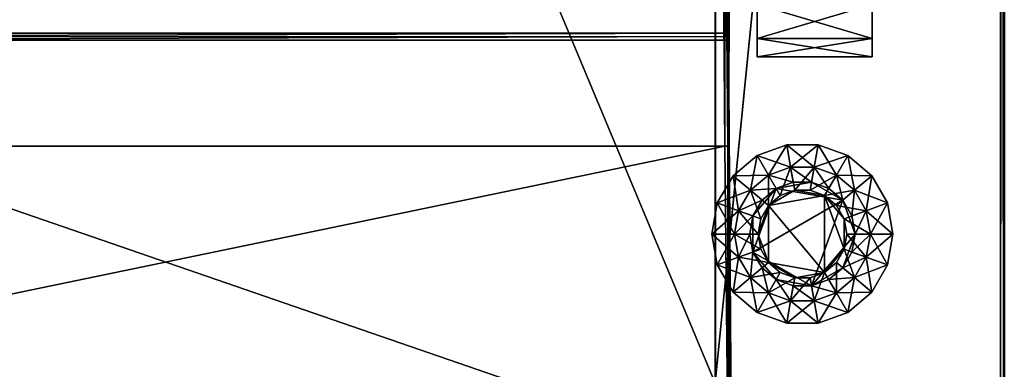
# Model space of a CAD drawing. Header units: centimetres. Extents: x 0 to 90.8, y -5.8 to 55.7.
# Tile 151 of 153: x 74.4 to 90.8, y 5.4 to 11.3. Entities that reach past the tile are written whole.
import ezdxf

# ---------------------------------------------------------------- set-up
doc = ezdxf.new("R2010")
doc.units = ezdxf.units.CM
doc.layers.add('RC492304', color=7, linetype='Continuous', true_color=0xb11b58)

msp = doc.modelspace()

# ---------------------------------------------------------------- meshes
at = {"layer": 'RC492304', "color": 34, "true_color": 0xb1581b}
mesh = msp.add_polyface(dxfattribs=at)
corners = [(65.995, 55.741, 9.837), (65.995, 55.741, 0.129), (4.092, 55.741, 0.129), (66.052, 52.828, -24.854), (66.052, 5.273, -24.864), (4.94, 5.273, -24.864), (65.995, 54.742, 184.97), (66.052, 52.889, 184.97), (85.969, 52.889, 184.97), (66.052, 5.218, 184.97), (85.969, 5.218, 184.97), (65.995, 54.742, 0.067), (66.052, 52.889, 0.067), (4.94, 52.889, 0.067), (4.94, 52.889, -8.41), (66.052, 52.889, -8.41), (66.052, 52.889, -16.749), (66.052, 52.889, -24.793), (4.94, 52.889, -24.793), (4.513, 5.544, 7.783), (66.052, 5.004, 7.778), (66.052, 9.168, 7.819), (4.639, 49.373, 7.971), (66.052, 49.373, 7.971), (66.052, 49.373, 152.778), (4.598, 15.409, 160.689), (66.052, 15.409, 160.689), (66.052, 11.05, 167.749), (4.497, 24.172, 160.456), (65.997, 24.059, 160.476), (66.051, 15.499, 160.615), (4.644, 43.009, 152.801), (66.052, 43.009, 152.828), (66.052, 40.038, 160.48), (4.618, 39.927, 160.444), (66.051, 39.927, 160.444), (65.996, 24.153, 160.424), (85.974, 52.874, -24.839), (66.052, 52.874, -24.839), (4.639, 43.043, 7.925), (66.052, 43.043, 7.925), (4.553, 10.99, 167.76), (66.067, 10.99, 167.76), (66.082, 10.931, 167.771), (4.598, 15.454, 160.652), (66.051, 15.454, 160.652), (4.588, 39.985, 160.453), (66.052, 39.985, 160.453), (4.466, 24.212, 160.417), (65.996, 24.099, 160.437), (85.974, 52.828, -24.854), (4.639, 42.997, 7.91), (66.052, 42.997, 7.91), (4.554, 11.05, 167.749), (4.598, 15.499, 160.615), (4.619, 40.038, 160.48), (4.497, 24.266, 160.404), (66.052, 5.227, -24.848), (4.092, 54.742, 184.97), (4.416, 52.889, 184.97), (65.995, 55.679, 0.067), (4.092, 54.742, 0.067), (66.052, 14.896, 7.864), (4.594, 14.896, 7.864), (66.052, 25.143, 7.876), (4.605, 25.143, 7.876), (66.052, 39.238, 7.887), (4.616, 39.238, 7.887), (65.995, 55.725, 0.082), (4.092, 55.725, 0.082), (4.94, 52.874, -24.839), (66.052, 43.046, 152.813), (4.644, 43.046, 152.781), (4.092, 55.679, 0.067), (4.94, 52.828, -24.854), (4.553, 10.931, 167.771), (66.082, 4.003, 168.598)]
mesh.append_faces([[corners[k] for k in face] for face in [(6, 58, 7)]], dxfattribs={"vtx1": -1, "color": 34})
mesh.append_faces([[corners[k] for k in face] for face in [(0, 1, 2), (3, 4, 5), (6, 7, 8), (7, 9, 10), (11, 12, 13), (14, 15, 16), (16, 17, 18), (19, 20, 21), (22, 23, 24), (25, 26, 27), (28, 29, 30), (31, 32, 33), (34, 35, 36), (37, 38, 17), (39, 40, 23), (41, 42, 43), (44, 45, 26), (46, 47, 35), (48, 49, 29), (50, 3, 38), (51, 52, 40), (53, 27, 42), (54, 30, 45), (55, 33, 47), (56, 36, 49), (5, 4, 57), (9, 7, 59), (60, 11, 61), (21, 62, 63), (62, 64, 65), (66, 52, 51), (64, 66, 67), (1, 68, 69), (17, 38, 70), (24, 71, 72), (68, 60, 73), (38, 3, 74), (71, 32, 31), (13, 12, 15), (75, 43, 76)]], dxfattribs={"vtx2": -1, "color": 34})
mesh = msp.add_polyface(dxfattribs=at)
corners = [(90.79, 52.889, 173.382), (90.79, 52.889, 184.909), (90.79, 5.218, 184.909), (90.79, 52.828, -16.749), (90.79, 52.828, -8.41), (90.79, 5.28, -16.749), (90.728, 52.889, 184.97), (85.969, 52.889, 184.97), (85.969, 5.218, 184.97), (90.79, 52.828, -24.793), (90.79, 5.218, 0.067), (90.79, 52.878, 0.067), (90.79, 52.909, 0.098), (90.79, 52.939, 0.129), (90.79, 52.889, 9.837), (90.79, 5.218, 165.927), (90.79, 52.889, 165.927), (66.052, 52.889, 184.97), (85.974, 5.273, -24.864), (85.974, 52.828, -24.854), (90.728, 52.828, -24.854), (90.79, 5.218, 9.837), (66.052, 39.238, 7.887), (86.066, 39.238, 7.887), (86.043, 42.997, 7.91), (86.203, 40.003, 160.428), (86.203, 40.05, 160.444), (86.127, 39.238, 7.949), (86.203, 39.988, 160.382), (66.052, 25.143, 7.876), (86.077, 25.143, 7.876), (86.138, 25.143, 7.937), (86.172, 39.985, 160.453), (86.188, 40.016, 160.453), (86.188, 39.973, 160.428), (90.774, 52.828, -24.839), (90.774, 5.28, -24.849), (90.774, 52.889, 184.955), (90.728, 5.218, 184.97), (86.112, 39.238, 7.902), (86.089, 42.997, 7.925), (86.215, 23.979, 160.382), (86.142, 39.927, 160.444), (86.142, 40.038, 160.48), (90.79, 5.28, -24.802), (90.774, 5.218, 184.955), (86.105, 42.997, 7.971), (86.123, 25.143, 7.891), (86.199, 23.994, 160.428), (66.052, 5.273, -24.864), (66.052, 52.828, -24.854), (65.996, 24.153, 160.424), (66.051, 39.927, 160.444), (66.052, 39.985, 160.453), (66.052, 40.038, 160.48), (90.79, 5.218, -8.41)]
mesh.append_faces([[corners[k] for k in face] for face in [(33, 26, 25), (25, 28, 34), (34, 42, 32), (32, 43, 33)]], dxfattribs={"color": 34})
mesh.append_faces([[corners[k] for k in face] for face in [(10, 12, 13), (10, 13, 14)]], dxfattribs={"vtx0": -1, "vtx2": -1, "color": 34})
mesh.append_faces([[corners[k] for k in face] for face in [(3, 4, 5), (28, 25, 27)]], dxfattribs={"vtx1": -1, "color": 34})
mesh.append_faces([[corners[k] for k in face] for face in [(25, 26, 27)]], dxfattribs={"vtx1": -1, "vtx2": -1, "color": 34})
mesh.append_faces([[corners[k] for k in face] for face in [(0, 1, 2), (6, 7, 8), (9, 3, 5), (10, 11, 12), (15, 16, 0), (8, 7, 17), (18, 19, 20), (21, 14, 16), (22, 23, 24), (23, 22, 29), (29, 30, 23), (28, 27, 31), (32, 33, 25), (25, 34, 32), (20, 35, 36), (37, 6, 38), (23, 39, 40), (39, 23, 30), (34, 28, 41), (35, 9, 44), (1, 37, 45), (39, 27, 46), (27, 39, 47), (42, 34, 48), (49, 50, 19), (51, 52, 42), (32, 42, 52), (52, 53, 32), (43, 32, 53), (53, 54, 43), (55, 4, 11)]], dxfattribs={"vtx2": -1, "color": 34})
mesh = msp.add_polyface(dxfattribs=at)
corners = [(90.79, 5.218, 184.909), (90.79, 5.218, 173.382), (90.79, 52.889, 173.382), (90.79, 52.828, -8.41), (90.79, 5.218, -8.41), (90.79, 5.218, -16.687), (90.79, 5.28, -16.749), (85.969, 5.218, 184.97), (90.728, 5.218, 184.97), (90.728, 52.889, 184.97), (90.79, 5.28, -24.802), (90.79, 52.828, -24.793), (90.79, 5.218, 9.837), (90.79, 5.218, 0.067), (90.79, 52.889, 9.837), (90.79, 5.218, 165.927), (90.728, 52.828, -24.854), (90.728, 5.28, -24.864), (85.974, 5.273, -24.864), (90.79, 52.889, 165.927), (86.077, 25.143, 7.876), (66.052, 25.143, 7.876), (66.052, 14.896, 7.864), (86.223, 15.472, 160.606), (86.215, 23.917, 160.444), (86.215, 23.963, 160.428), (86.215, 23.979, 160.382), (86.138, 25.143, 7.937), (86.15, 14.896, 7.926), (86.203, 39.988, 160.382), (86.199, 23.955, 160.457), (86.184, 23.986, 160.457), (86.199, 23.994, 160.428), (90.774, 5.28, -24.849), (90.774, 5.218, 184.955), (90.774, 52.889, 184.955), (86.123, 25.143, 7.891), (86.088, 14.896, 7.864), (86.112, 39.238, 7.902), (86.188, 39.973, 160.428), (86.153, 23.946, 160.496), (86.153, 24.041, 160.444), (90.774, 52.828, -24.839), (90.79, 52.889, 184.909), (86.134, 14.896, 7.88), (86.193, 15.486, 160.611), (86.127, 39.238, 7.949), (86.142, 39.927, 160.444), (85.974, 52.828, -24.854), (66.052, 5.273, -24.864), (66.051, 15.499, 160.615), (65.997, 24.059, 160.476), (65.996, 24.153, 160.424), (65.996, 24.099, 160.437), (90.79, 52.878, 0.067)]
mesh.append_faces([[corners[k] for k in face] for face in [(30, 40, 31), (31, 41, 32), (32, 26, 25), (25, 24, 30)]], dxfattribs={"color": 34})
mesh.append_faces([[corners[k] for k in face] for face in [(3, 5, 6)]], dxfattribs={"vtx0": -1, "vtx1": -1, "vtx2": -1, "color": 34})
mesh.append_faces([[corners[k] for k in face] for face in [(23, 25, 26)]], dxfattribs={"vtx0": -1, "vtx2": -1, "color": 34})
mesh.append_faces([[corners[k] for k in face] for face in [(12, 13, 14)]], dxfattribs={"vtx1": -1, "color": 34})
mesh.append_faces([[corners[k] for k in face] for face in [(0, 1, 2), (3, 4, 5), (7, 8, 9), (6, 10, 11), (2, 1, 15), (16, 17, 18), (19, 15, 12), (20, 21, 22), (23, 24, 25), (26, 27, 28), (27, 26, 29), (25, 30, 31), (31, 32, 25), (33, 17, 16), (8, 34, 35), (36, 20, 37), (30, 24, 23), (20, 36, 38), (26, 32, 39), (10, 33, 42), (34, 0, 43), (27, 36, 44), (40, 30, 45), (36, 27, 46), (32, 41, 47), (48, 18, 49), (50, 51, 40), (47, 41, 52), (31, 40, 51), (51, 53, 31), (41, 31, 53), (53, 52, 41), (54, 13, 4)]], dxfattribs={"vtx2": -1, "color": 34})
mesh = msp.add_polyface(dxfattribs=at)
corners = [(86.088, 14.896, 7.864), (66.052, 14.896, 7.864), (66.052, 9.168, 7.819), (86.134, 9.168, 7.819), (86.223, 15.472, 160.606), (86.15, 14.896, 7.926), (86.195, 9.168, 7.881), (86.19, 10.931, 167.771), (86.077, 25.143, 7.876), (86.215, 23.979, 160.382), (86.162, 15.409, 160.689), (86.177, 15.447, 160.65), (86.193, 15.44, 160.648), (86.18, 9.168, 7.834), (86.176, 4.826, 7.776), (86.134, 14.896, 7.88), (86.159, 10.995, 167.758), (86.123, 25.143, 7.891), (86.193, 15.486, 160.611), (86.199, 23.955, 160.457), (86.162, 15.454, 160.652), (86.162, 15.499, 160.615), (86.223, 4.803, 7.791), (86.128, 11.05, 167.749), (86.138, 25.143, 7.937), (86.153, 23.946, 160.496), (66.052, 5.004, 7.778), (66.052, 11.05, 167.749), (66.052, 15.409, 160.689), (66.051, 15.499, 160.615), (66.082, 10.931, 167.771), (66.067, 10.99, 167.76), (66.051, 15.454, 160.652), (86.19, 4.003, 168.598), (86.239, 4.732, 7.837)]
mesh.append_faces([[corners[k] for k in face] for face in [(10, 11, 12), (10, 20, 11)]], dxfattribs={"color": 34})
mesh.append_faces([[corners[k] for k in face] for face in [(4, 9, 5)]], dxfattribs={"vtx0": -1, "vtx1": -1, "color": 34})
mesh.append_faces([[corners[k] for k in face] for face in [(0, 1, 2), (2, 3, 0), (4, 5, 6), (6, 7, 4), (1, 0, 8), (13, 3, 14), (15, 0, 3), (3, 13, 15), (12, 4, 7), (7, 16, 12), (0, 15, 17), (4, 18, 19), (18, 11, 20), (20, 21, 18), (4, 12, 11), (11, 18, 4), (6, 13, 22), (5, 15, 13), (13, 6, 5), (10, 12, 16), (16, 23, 10), (15, 5, 24), (18, 21, 25), (3, 2, 26), (10, 23, 27), (27, 28, 10), (25, 21, 29), (16, 7, 30), (30, 31, 16), (20, 10, 28), (28, 32, 20), (23, 16, 31), (31, 27, 23), (21, 20, 32), (32, 29, 21), (30, 7, 33), (7, 6, 34)]], dxfattribs={"vtx2": -1, "color": 34})
at = {"layer": 'RC492304', "color": 76, "true_color": 0x3d8706}
mesh = msp.add_polyface(dxfattribs=at)
corners = [(88.588, 13.169, -21.079), (88.588, 14.041, -21.232), (86.673, 14.041, -21.232), (86.673, 13.169, -21.079), (88.588, 14.808, -21.675), (86.673, 14.808, -21.675), (88.588, 14.808, -25.582), (88.588, 14.041, -26.025), (86.673, 14.041, -26.025), (88.588, 13.169, -26.179), (86.673, 13.169, -26.179), (88.588, 12.297, -26.025), (86.673, 12.297, -26.025), (88.588, 11.53, -25.582), (86.673, 11.53, -25.582), (88.588, 10.961, -24.904), (86.673, 10.961, -24.904), (86.673, 10.658, -24.072), (88.588, 10.658, -23.186), (88.588, 10.961, -22.354), (86.673, 10.961, -22.354), (88.588, 11.53, -21.675), (86.673, 11.53, -21.675), (88.588, 12.297, -21.232), (86.673, 12.297, -21.232), (88.588, 10.658, -24.072), (88.588, 15.378, -24.904), (86.673, 14.808, -25.582), (86.673, 15.378, -22.354)]
mesh.append_faces([[corners[k] for k in face] for face in [(18, 15, 11), (11, 7, 26), (11, 26, 4), (18, 11, 4), (18, 4, 0), (21, 18, 0), (27, 10, 14), (14, 17, 20), (27, 14, 20), (28, 27, 20), (28, 20, 24), (2, 28, 24)]], dxfattribs={"vtx0": -1, "vtx1": -1, "vtx2": -1, "color": 76})
mesh.append_faces([[corners[k] for k in face] for face in [(23, 21, 0), (3, 2, 24)]], dxfattribs={"vtx1": -1, "color": 76})
mesh.append_faces([[corners[k] for k in face] for face in [(0, 1, 2), (2, 3, 0), (1, 4, 5), (5, 2, 1), (6, 7, 8), (7, 9, 10), (10, 8, 7), (9, 11, 12), (12, 10, 9), (11, 13, 14), (14, 12, 11), (13, 15, 16), (16, 14, 13), (17, 16, 15), (18, 19, 20), (19, 21, 22), (22, 20, 19), (21, 23, 24), (24, 22, 21), (23, 0, 3), (3, 24, 23), (21, 19, 18), (18, 25, 15), (15, 13, 11), (11, 9, 7), (4, 1, 0), (27, 8, 10), (10, 12, 14), (14, 16, 17), (20, 22, 24)]], dxfattribs={"vtx2": -1, "color": 76})
at = {"layer": 'RC492304', "color": 34, "true_color": 0xb1581b}
mesh = msp.add_polyface(dxfattribs=at)
corners = [(85.969, 0.722, 184.97), (85.969, 5.218, 184.97), (66.052, 5.218, 184.97), (70.535, 4.415, 183.055), (70.535, 4.415, 177.984), (86.421, 4.415, 177.984), (86.421, 4.415, 183.055), (86.282, 0.014, 168.494), (86.19, 4.003, 168.598), (86.239, 4.732, 7.837), (70.238, 4.512, -0.316), (70.238, 4.512, -6.016), (86.958, 4.512, -6.016), (86.958, 4.512, -0.316), (66.052, 0.757, -16.748), (66.052, 5.144, -16.748), (85.974, 5.144, -16.748), (85.974, 0.757, -16.748), (66.052, 5.205, -16.81), (66.052, 5.212, -24.802), (85.974, 5.212, -24.802), (85.974, 5.205, -16.81), (86.176, 4.826, 7.776), (86.223, 4.803, 7.791), (86.18, 9.168, 7.834), (86.195, 9.168, 7.881), (66.052, 5.004, 7.778), (86.134, 9.168, 7.819), (85.974, 5.19, -16.764), (66.052, 5.19, -16.764), (85.974, 5.227, -24.848), (66.052, 5.227, -24.848), (66.052, 0.711, -16.733), (85.974, 5.273, -24.864), (66.052, 5.273, -24.864), (86.421, -0.024, 183.236), (70.354, -0.024, 183.236), (70.354, -0.024, 177.803), (86.421, -0.024, 177.803), (86.958, 0.696, -0.135), (70.056, 0.696, -0.135), (70.056, 0.696, -6.197), (86.958, 0.696, -6.197), (66.082, 4.003, 168.598), (66.082, 10.931, 167.771), (86.19, 4.003, 173.439), (66.082, 4.003, 173.439), (86.273, 0.012, 173.356), (66.052, 0.009, 173.363), (86.19, 10.931, 167.771), (66.052, 0.038, 7.729), (86.224, 0.038, 7.729)]
mesh.append_faces([[corners[k] for k in face] for face in [(0, 1, 2), (3, 4, 5), (5, 6, 3), (7, 8, 9), (10, 11, 12), (12, 13, 10), (14, 15, 16), (16, 17, 14), (18, 19, 20), (20, 21, 18), (22, 23, 24), (23, 9, 25), (26, 22, 27), (28, 16, 15), (15, 29, 28), (30, 20, 19), (19, 31, 30), (32, 14, 17), (21, 28, 29), (29, 18, 21), (33, 30, 31), (31, 34, 33), (35, 36, 3), (3, 6, 35), (37, 38, 5), (5, 4, 37), (39, 40, 10), (10, 13, 39), (41, 42, 12), (12, 11, 41), (8, 43, 44), (43, 8, 45), (45, 46, 43), (45, 47, 48), (48, 46, 45), (45, 8, 7), (9, 8, 49), (50, 51, 22), (22, 26, 50), (23, 22, 51)]], dxfattribs={"vtx2": -1, "color": 34})
at = {"layer": 'RC492304', "color": 76, "true_color": 0x3d8706}
mesh = msp.add_polyface(dxfattribs=at)
corners = [(88.588, 10.961, -24.904), (88.588, 10.658, -24.072), (86.673, 10.658, -24.072), (88.588, 10.658, -23.186), (86.673, 10.658, -23.186), (86.673, 10.961, -22.354), (88.581, 8.674, -25.555), (88.179, 9.011, -25.555), (88.179, 9.011, -25.216), (88.581, 8.674, -25.216), (87.687, 9.19, -25.555), (87.687, 9.19, -25.216), (87.162, 9.19, -25.555), (87.162, 9.19, -25.216), (86.67, 9.011, -25.555), (86.67, 9.011, -25.216), (86.268, 8.674, -25.555), (86.268, 8.674, -25.216), (87.991, 8.684, -25.216), (88.292, 8.431, -25.216), (87.621, 8.819, -25.216), (87.228, 8.819, -25.216), (86.858, 8.684, -25.216), (86.557, 8.431, -25.216), (87.553, 8.431, -24.84), (87.296, 8.431, -24.84), (87.055, 8.344, -24.84), (86.858, 8.684, -25.555), (86.557, 8.431, -25.555), (87.228, 8.819, -25.555), (87.621, 8.819, -25.555), (87.991, 8.684, -25.555), (88.292, 8.431, -25.555), (87.272, 8.568, -25.233), (87.577, 8.568, -25.233), (87.864, 8.464, -25.233)]
mesh.append_faces([[corners[k] for k in face] for face in [(0, 1, 2), (1, 3, 4), (4, 2, 1), (5, 4, 3), (2, 4, 5), (6, 7, 8), (8, 9, 6), (7, 10, 11), (11, 8, 7), (10, 12, 13), (13, 11, 10), (12, 14, 15), (15, 13, 12), (14, 16, 17), (17, 15, 14), (9, 8, 18), (18, 19, 9), (8, 11, 20), (20, 18, 8), (11, 13, 21), (21, 20, 11), (13, 15, 22), (22, 21, 13), (15, 17, 23), (23, 22, 15), (18, 20, 24), (20, 21, 25), (21, 22, 26), (16, 14, 27), (27, 28, 16), (14, 12, 29), (29, 27, 14), (12, 10, 30), (30, 29, 12), (10, 7, 31), (31, 30, 10), (7, 6, 32), (32, 31, 7), (27, 29, 33), (29, 30, 34), (34, 33, 29), (30, 31, 35), (35, 34, 30)]], dxfattribs={"vtx2": -1, "color": 76})
mesh = msp.add_polyface(dxfattribs=at)
corners = [(86.268, 8.674, -25.555), (86.006, 8.22, -25.555), (86.006, 8.22, -25.216), (86.268, 8.674, -25.216), (85.915, 7.703, -25.555), (85.915, 7.703, -25.216), (86.006, 7.187, -25.216), (86.599, 7.403, -25.233), (86.546, 7.703, -25.233), (86.599, 8.004, -25.233), (86.752, 8.268, -25.233), (86.985, 8.464, -25.233), (87.272, 8.568, -25.233), (87.577, 8.568, -25.233), (88.097, 8.268, -25.233), (87.296, 8.431, -24.84), (87.055, 8.344, -24.84), (86.858, 8.179, -24.84), (87.794, 8.344, -24.84), (86.73, 7.956, -24.84), (86.685, 7.703, -24.84), (86.73, 7.451, -24.84), (86.858, 7.228, -24.84), (87.794, 7.063, -24.84), (86.361, 8.091, -25.216), (86.557, 8.431, -25.216), (86.292, 7.703, -25.216), (86.361, 7.316, -25.216), (87.228, 8.819, -25.216), (86.858, 8.684, -25.216), (86.006, 7.187, -25.555), (86.292, 7.703, -25.555), (86.361, 8.091, -25.555), (86.557, 8.431, -25.555), (86.361, 7.316, -25.555), (86.858, 8.684, -25.555)]
mesh.append_faces([[corners[k] for k in face] for face in [(7, 9, 11), (7, 11, 14), (18, 15, 17), (17, 20, 22), (17, 22, 23)]], dxfattribs={"vtx0": -1, "vtx1": -1, "vtx2": -1, "color": 76})
mesh.append_faces([[corners[k] for k in face] for face in [(0, 1, 2), (2, 3, 0), (1, 4, 5), (5, 2, 1), (6, 5, 4), (7, 8, 9), (9, 10, 11), (11, 12, 13), (15, 16, 17), (17, 19, 20), (20, 21, 22), (3, 2, 24), (24, 25, 3), (2, 5, 26), (26, 24, 2), (27, 26, 5), (16, 15, 28), (29, 25, 17), (17, 16, 29), (25, 24, 19), (19, 17, 25), (24, 26, 20), (20, 19, 24), (26, 27, 21), (21, 20, 26), (30, 4, 31), (4, 1, 32), (32, 31, 4), (1, 0, 33), (33, 32, 1), (34, 31, 8), (8, 7, 34), (31, 32, 9), (9, 8, 31), (32, 33, 10), (10, 9, 32), (33, 35, 11), (11, 10, 33), (12, 11, 35)]], dxfattribs={"vtx2": -1, "color": 76})
mesh = msp.add_polyface(dxfattribs=at)
corners = [(88.934, 7.703, -25.555), (88.843, 8.22, -25.555), (88.843, 8.22, -25.216), (88.934, 7.703, -25.216), (88.581, 8.674, -25.555), (88.581, 8.674, -25.216), (88.843, 7.187, -25.555), (87.577, 8.568, -25.233), (87.864, 8.464, -25.233), (88.097, 8.268, -25.233), (86.985, 8.464, -25.233), (87.577, 6.839, -25.233), (86.599, 7.403, -25.233), (88.25, 8.004, -25.233), (88.303, 7.703, -25.233), (88.119, 7.956, -24.84), (87.991, 8.179, -24.84), (87.794, 8.344, -24.84), (87.553, 8.431, -24.84), (87.296, 8.431, -24.84), (86.858, 8.179, -24.84), (87.794, 7.063, -24.84), (88.119, 7.451, -24.84), (88.164, 7.703, -24.84), (88.489, 8.091, -25.216), (88.557, 7.703, -25.216), (88.292, 8.431, -25.216), (88.843, 7.187, -25.216), (87.991, 8.684, -25.216), (87.621, 8.819, -25.216), (88.489, 7.316, -25.216), (88.557, 7.703, -25.555), (88.489, 8.091, -25.555), (88.489, 7.316, -25.555), (88.292, 8.431, -25.555), (88.25, 7.403, -25.233), (87.991, 8.684, -25.555)]
mesh.append_faces([[corners[k] for k in face] for face in [(10, 7, 9), (11, 12, 9), (11, 9, 14), (17, 20, 21), (17, 21, 22), (15, 17, 22)]], dxfattribs={"vtx0": -1, "vtx1": -1, "vtx2": -1, "color": 76})
mesh.append_faces([[corners[k] for k in face] for face in [(23, 15, 22)]], dxfattribs={"vtx1": -1, "color": 76})
mesh.append_faces([[corners[k] for k in face] for face in [(0, 1, 2), (2, 3, 0), (1, 4, 5), (5, 2, 1), (6, 0, 3), (7, 8, 9), (9, 13, 14), (15, 16, 17), (17, 18, 19), (3, 2, 24), (24, 25, 3), (2, 5, 26), (26, 24, 2), (27, 3, 25), (25, 24, 15), (15, 23, 25), (24, 26, 16), (16, 15, 24), (26, 28, 17), (17, 16, 26), (18, 17, 28), (19, 18, 29), (30, 25, 23), (23, 22, 30), (1, 0, 31), (31, 32, 1), (33, 31, 0), (4, 1, 32), (32, 34, 4), (32, 31, 14), (14, 13, 32), (31, 33, 35), (35, 14, 31), (36, 34, 9), (9, 8, 36), (34, 32, 13), (13, 9, 34)]], dxfattribs={"vtx2": -1, "color": 76})
mesh = msp.add_polyface(dxfattribs=at)
corners = [(85.915, 7.703, -25.555), (86.006, 7.187, -25.555), (86.006, 7.187, -25.216), (86.268, 6.733, -25.555), (86.268, 6.733, -25.216), (86.67, 6.396, -25.555), (86.67, 6.396, -25.216), (87.162, 6.217, -25.555), (87.162, 6.217, -25.216), (87.687, 6.217, -25.216), (87.577, 6.839, -25.233), (87.272, 6.839, -25.233), (86.985, 6.943, -25.233), (86.752, 7.139, -25.233), (86.599, 7.403, -25.233), (86.858, 7.228, -24.84), (87.055, 7.063, -24.84), (87.296, 6.975, -24.84), (87.794, 7.063, -24.84), (85.915, 7.703, -25.216), (86.361, 7.316, -25.216), (86.557, 6.976, -25.216), (86.858, 6.723, -25.216), (87.228, 6.588, -25.216), (87.621, 6.588, -25.216), (86.73, 7.451, -24.84), (87.553, 6.975, -24.84), (87.687, 6.217, -25.555), (87.228, 6.588, -25.555), (86.858, 6.723, -25.555), (86.557, 6.976, -25.555), (86.361, 7.316, -25.555), (86.292, 7.703, -25.555), (87.621, 6.588, -25.555)]
mesh.append_faces([[corners[k] for k in face] for face in [(10, 12, 14), (15, 17, 18)]], dxfattribs={"vtx0": -1, "vtx1": -1, "vtx2": -1, "color": 76})
mesh.append_faces([[corners[k] for k in face] for face in [(0, 1, 2), (1, 3, 4), (4, 2, 1), (3, 5, 6), (6, 4, 3), (5, 7, 8), (8, 6, 5), (9, 8, 7), (10, 11, 12), (12, 13, 14), (15, 16, 17), (19, 2, 20), (2, 4, 21), (21, 20, 2), (4, 6, 22), (22, 21, 4), (6, 8, 23), (23, 22, 6), (24, 23, 8), (20, 21, 15), (15, 25, 20), (21, 22, 16), (16, 15, 21), (22, 23, 17), (17, 16, 22), (26, 17, 23), (27, 7, 28), (7, 5, 29), (29, 28, 7), (5, 3, 30), (30, 29, 5), (3, 1, 31), (31, 30, 3), (32, 31, 1), (33, 28, 11), (28, 29, 12), (12, 11, 28), (29, 30, 13), (13, 12, 29), (30, 31, 14), (14, 13, 30)]], dxfattribs={"vtx2": -1, "color": 76})
mesh = msp.add_polyface(dxfattribs=at)
corners = [(87.162, 6.217, -25.555), (87.687, 6.217, -25.555), (87.687, 6.217, -25.216), (88.179, 6.396, -25.555), (88.179, 6.396, -25.216), (88.581, 6.733, -25.555), (88.581, 6.733, -25.216), (88.843, 7.187, -25.555), (88.843, 7.187, -25.216), (88.934, 7.703, -25.216), (88.097, 7.139, -25.233), (87.864, 6.943, -25.233), (87.577, 6.839, -25.233), (88.303, 7.703, -25.233), (88.25, 7.403, -25.233), (87.296, 6.975, -24.84), (87.553, 6.975, -24.84), (87.794, 7.063, -24.84), (87.991, 7.228, -24.84), (88.119, 7.451, -24.84), (87.162, 6.217, -25.216), (87.621, 6.588, -25.216), (87.991, 6.723, -25.216), (88.292, 6.976, -25.216), (88.489, 7.316, -25.216), (88.557, 7.703, -25.216), (87.228, 6.588, -25.216), (88.934, 7.703, -25.555), (88.489, 7.316, -25.555), (88.292, 6.976, -25.555), (87.991, 6.723, -25.555), (87.621, 6.588, -25.555), (87.228, 6.588, -25.555), (87.272, 6.839, -25.233)]
mesh.append_faces([[corners[k] for k in face] for face in [(10, 12, 13)]], dxfattribs={"vtx0": -1, "vtx1": -1, "vtx2": -1, "color": 76})
mesh.append_faces([[corners[k] for k in face] for face in [(14, 10, 13)]], dxfattribs={"vtx1": -1, "color": 76})
mesh.append_faces([[corners[k] for k in face] for face in [(0, 1, 2), (1, 3, 4), (4, 2, 1), (3, 5, 6), (6, 4, 3), (5, 7, 8), (8, 6, 5), (9, 8, 7), (10, 11, 12), (15, 16, 17), (17, 18, 19), (20, 2, 21), (2, 4, 22), (22, 21, 2), (4, 6, 23), (23, 22, 4), (6, 8, 24), (24, 23, 6), (25, 24, 8), (26, 21, 16), (21, 22, 17), (17, 16, 21), (22, 23, 18), (18, 17, 22), (23, 24, 19), (19, 18, 23), (27, 7, 28), (7, 5, 29), (29, 28, 7), (5, 3, 30), (30, 29, 5), (3, 1, 31), (31, 30, 3), (32, 31, 1), (28, 29, 10), (10, 14, 28), (29, 30, 11), (11, 10, 29), (30, 31, 12), (12, 11, 30), (33, 12, 31)]], dxfattribs={"vtx2": -1, "color": 76})

doc.saveas('drawing.dxf')
